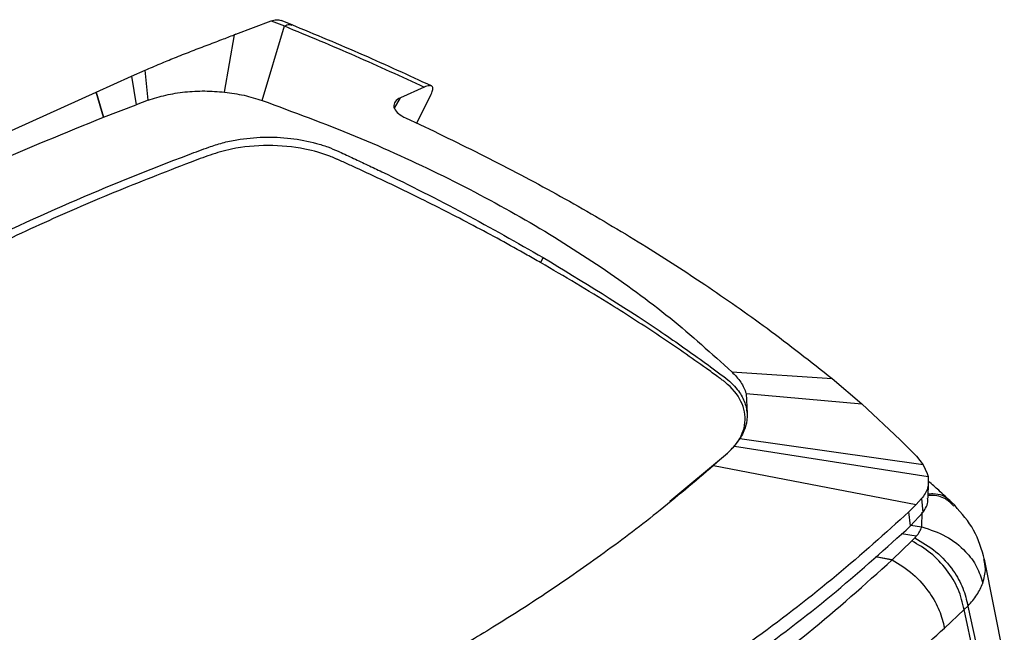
# Model space of a CAD drawing. Header units: millimetres. Extents: x 15 to 415, y 5 to 292.
# Tile 10 of 30: x 104 to 125, y 234 to 247. Entities that reach past the tile are written whole.
import ezdxf

# ---------------------------------------------------------------- set-up
doc = ezdxf.new("R2010")
doc.units = ezdxf.units.MM

msp = doc.modelspace()

# ---------------------------------------------------------------- linework, layer by layer
at = {"color": 7, "linetype": 'Continuous', "lineweight": 25}
for p, q in [((108.2986, 246.8737), (109.0629, 247.1632)), ((108.8662, 245.4339), (109.3486, 247.0495)), ((109.0629, 247.1632), (109.3486, 247.0495)), ((109.518, 247.0714), (109.2778, 247.1682)), ((108.0517, 245.6157), (108.266, 246.8605)), ((108.266, 246.8605), (108.2613, 246.8586)), ((108.298, 246.874), (108.266, 246.8605)), ((105.2638, 245.6175), (106.0351, 245.9626)), ((106.0351, 245.9626), (106.3247, 246.0899)), ((106.0351, 245.9626), (106.135, 245.3423)), ((106.3913, 245.437), (106.3247, 246.0899)), ((112.3849, 245.7237), (111.8686, 245.4942)), ((102.3955, 244.3174), (105.2624, 245.6169)), ((105.2638, 245.6175), (105.2624, 245.6169)), ((105.2624, 245.6169), (105.4232, 245.071)), ((105.4246, 245.0716), (105.2638, 245.6175)), ((111.8686, 245.4942), (111.8682, 245.4941)), ((112.2201, 244.9416), (112.5347, 245.5701)), ((105.4246, 245.0716), (106.135, 245.3423)), ((106.3913, 245.437), (106.135, 245.3423)), ((111.7239, 245.2957), (111.7262, 245.2843)), ((105.4246, 245.0716), (105.4232, 245.071)), ((111.9394, 245.0733), (111.9757, 245.056)), ((111.9757, 245.056), (112.5959, 244.7657)), ((114.9614, 242.0283), (114.9075, 241.9176)), ((119.0559, 239.5491), (121.2357, 239.4011)), ((121.2357, 239.4011), (121.88, 238.8553)), ((119.37, 239.0783), (119.3905, 238.6464)), ((119.37, 239.0783), (121.88, 238.8553)), ((121.88, 238.8553), (122.7097, 238.0723)), ((119.1146, 237.9363), (119.2322, 238.0944)), ((123.2119, 237.5273), (119.2322, 238.0944)), ((122.7097, 238.0723), (123.0636, 237.7143)), ((117.7093, 236.738), (118.9669, 237.7853)), ((118.9862, 237.8014), (118.661, 237.5128)), ((118.9861, 237.8013), (118.9669, 237.7853)), ((118.9842, 237.8036), (119.1146, 237.9363)), ((119.1146, 237.9363), (123.3146, 237.2773)), ((123.0636, 237.7143), (123.2119, 237.5273)), ((118.6604, 237.514), (123.0593, 236.6679)), ((123.2119, 237.5273), (123.298, 237.3428)), ((123.298, 237.3428), (123.3146, 237.2773)), ((123.315, 236.8038), (123.3248, 237.1637)), ((123.1755, 236.7958), (123.0593, 236.6679)), ((123.1755, 236.7958), (123.1996, 236.4949)), ((123.893, 236.6517), (123.8216, 236.7211)), ((123.0583, 236.6669), (122.8994, 236.5096)), ((122.9362, 236.2054), (122.8994, 236.5096)), ((123.1996, 236.4949), (122.9362, 236.2054)), ((122.536, 235.4676), (122.9614, 235.8808)), ((123.0256, 235.9438), (122.9614, 235.8808)), ((122.5349, 235.4666), (122.536, 235.4676)), ((124.9694, 233.3094), (124.538, 235.4865)), ((123.6706, 233.9898), (124.0991, 234.3888)), ((124.0991, 234.3888), (124.1803, 234.4672)), ((124.5543, 232.2704), (124.0991, 234.3888)), ((124.1803, 234.4672), (124.6331, 232.3504))]:
    msp.add_line(p, q, dxfattribs=at)
at = {"color": 8, "linetype": 'Continuous', "lineweight": 25}
for p, q in [((111.7382, 245.265), (111.8682, 245.4941)), ((123.1797, 236.1824), (123.1902, 236.4995)), ((122.9349, 236.2181), (123.1797, 236.1824)), ((123.0601, 235.9809), (122.739, 236.0323)), ((122.5349, 235.4666), (122.1749, 235.5371)), ((122.176, 235.538), (122.536, 235.4676))]:
    msp.add_line(p, q, dxfattribs=at)
at = {"color": 7, "linetype": 'Continuous', "lineweight": 25}
for points, knots in [([(109.0629, 247.1632), (109.1022, 247.1742), (109.1793, 247.1958), (109.2452, 247.1769), (109.2776, 247.1676)], [0, 0, 0, 0, 0.5088668, 1, 1, 1, 1]), ([(109.3486, 247.0495), (109.864, 246.8363), (110.8956, 246.4096), (111.8882, 245.9525), (112.3849, 245.7237)], [0, 0, 0, 0, 0.4996681, 1, 1, 1, 1]), ([(112.5375, 245.7494), (112.0492, 245.975), (111.0557, 246.4341), (110.0227, 246.8621), (109.4974, 247.0798)], [0, 0, 0, 0, 0.4914516, 1, 1, 1, 1]), ([(106.3247, 246.0899), (106.4332, 246.1367), (106.6482, 246.2293), (106.9763, 246.3637), (107.3105, 246.4961), (107.6529, 246.6277), (107.9731, 246.7476), (108.1724, 246.8243), (108.2613, 246.8586)], [0, 0, 0, 0, 0.164516, 0.3259708, 0.5000533, 0.6763349, 0.8554971, 1, 1, 1, 1]), ([(112.5347, 245.5701), (112.5502, 245.6077), (112.5809, 245.682), (112.5631, 245.7462), (112.4985, 245.7651), (112.422, 245.7372), (112.3849, 245.7237)], [0, 0, 0, 0, 0.2635434, 0.5213767, 0.7681622, 1, 1, 1, 1]), ([(106.3913, 245.437), (106.5171, 245.4777), (106.7688, 245.5592), (107.1884, 245.6247), (107.6216, 245.6499), (107.9079, 245.6272), (108.0517, 245.6157)], [0, 0, 0, 0, 0.2494865, 0.4996588, 0.7488542, 1, 1, 1, 1]), ([(108.0517, 245.6157), (108.1944, 245.5959), (108.48, 245.5563), (108.7374, 245.4747), (108.8662, 245.4339)], [0, 0, 0, 0, 0.4999577, 1, 1, 1, 1]), ([(111.8682, 245.4941), (111.8214, 245.4665), (111.7277, 245.4114), (111.7251, 245.3343), (111.7239, 245.2957)], [0, 0, 0, 0, 0.4997637, 1, 1, 1, 1]), ([(108.8662, 245.4339), (109.5468, 245.1826), (110.9088, 244.6796), (112.8114, 243.8086), (114.5973, 242.8592), (116.2414, 241.8279), (117.7499, 240.729), (118.6207, 239.9422), (119.0559, 239.5491)], [0, 0, 0, 0, 0.1665308, 0.3332587, 0.4999717, 0.6666894, 0.8334391, 1, 1, 1, 1]), ([(111.7262, 245.2843), (111.7425, 245.2467), (111.775, 245.1716), (111.8846, 245.1061), (111.9394, 245.0733)], [0, 0, 0, 0, 0.50016576, 1, 1, 1, 1]), ([(98.4025, 241.7252), (99.1329, 242.1303), (100.594, 242.9406), (102.9404, 244.0587), (104.5956, 244.7336), (105.4232, 245.071)], [0, 0, 0, 0, 0.3332577, 0.6666109, 1, 1, 1, 1]), ([(107.7106, 244.4216), (107.8072, 244.454), (108.0007, 244.5189), (108.3962, 244.6023), (108.8977, 244.6516), (109.4897, 244.6248), (109.9545, 244.5346), (110.2911, 244.4297), (110.4403, 244.3656), (110.5143, 244.3339)], [0, 0, 0, 0, 0.1119188, 0.2241063, 0.4207386, 0.6174827, 0.8136898, 0.9076955, 1, 1, 1, 1]), ([(112.5959, 244.7657), (113.1289, 244.5054), (114.1985, 243.9832), (115.7331, 243.1441), (117.1607, 242.2969), (118.527, 241.4123), (119.8836, 240.4646), (120.7701, 239.7674), (121.2357, 239.4011)], [0, 0, 0, 0, 0.1655723, 0.3321881, 0.4997412, 0.6486651, 0.8154671, 1, 1, 1, 1]), ([(99.9067, 240.8144), (100.6694, 241.2365), (102.1949, 242.0807), (104.6675, 243.2275), (106.4658, 243.9575), (107.4949, 244.3422), (107.6385, 244.3951), (107.7106, 244.4216)], [0, 0, 0, 0, 0.3163293, 0.6327338, 0.9489724, 0.9743906, 1, 1, 1, 1]), ([(114.9075, 241.9176), (114.8117, 241.9722), (114.3329, 242.2449), (113.4514, 242.7245), (112.3471, 243.288), (111.4761, 243.7072), (110.9344, 243.9585), (110.6615, 244.0827), (110.5393, 244.1378), (110.4928, 244.1587), (110.4757, 244.1664), (110.424, 244.1894), (110.2099, 244.2769), (109.7399, 244.4114), (108.9978, 244.4822), (108.2823, 244.4142), (107.7338, 244.2544), (106.8912, 243.9306), (105.9139, 243.551), (104.833, 243.0918), (104.0347, 242.738), (103.2503, 242.3742), (102.3002, 241.913), (101.1953, 241.3468), (100.3785, 240.8864), (99.9699, 240.6561)], [0, 0, 0, 0, 0.0215655, 0.1078386, 0.1941116, 0.2577315, 0.2895397, 0.3054436, 0.3133955, 0.3143895, 0.3148865, 0.3168745, 0.3248303, 0.3568908, 0.3998329, 0.4427751, 0.4698719, 0.4971325, 0.6040887, 0.657557, 0.7110254, 0.7644938, 0.8179621, 0.9089172, 1, 1, 1, 1]), ([(110.5143, 244.3339), (110.5233, 244.3297), (110.6361, 244.2782), (110.8509, 244.1782), (111.1582, 244.0336), (111.9716, 243.6437), (113.2672, 242.9918), (114.3968, 242.3494), (114.9614, 242.0283)], [0, 0, 0, 0, 0.0058065, 0.0721222, 0.1384205, 0.2047055, 0.6024906, 1, 1, 1, 1]), ([(118.9669, 237.7853), (119.0343, 237.8533), (119.2353, 238.0562), (119.3859, 238.4441), (119.3013, 238.9125), (119.0497, 239.215), (118.8659, 239.3583), (118.8393, 239.378), (118.8277, 239.3864), (118.8009, 239.406), (118.6932, 239.4843), (118.2598, 239.7964), (117.4974, 240.3223), (116.308, 241.0953), (115.4226, 241.6152), (114.9075, 241.9176)], [0, 0, 0, 0, 0.0458226, 0.1367398, 0.227657, 0.3185743, 0.32978, 0.3325809, 0.3332811, 0.336082, 0.3472853, 0.3920991, 0.5713758, 0.7506526, 1, 1, 1, 1]), ([(114.9614, 242.0283), (115.8182, 241.5075), (116.8453, 240.8833), (117.9587, 240.1131), (118.4272, 239.7808), (118.7322, 239.5558), (118.8851, 239.4429)], [0, 0, 0, 0, 0.6262881, 0.7506856, 0.8750386, 1, 1, 1, 1]), ([(119.0559, 239.5491), (119.1265, 239.4747), (119.2678, 239.3259), (119.3359, 239.1608), (119.37, 239.0783)], [0, 0, 0, 0, 0.499942, 1, 1, 1, 1]), ([(118.8851, 239.4429), (118.9402, 239.399), (119.0509, 239.3106), (119.2084, 239.1343), (119.3451, 238.913), (119.3754, 238.7352), (119.3905, 238.6464)], [0, 0, 0, 0, 0.1889116, 0.3793639, 0.6898842, 1, 1, 1, 1]), ([(119.3905, 238.6464), (119.3865, 238.5526), (119.3787, 238.3646), (119.2811, 238.1845), (119.2322, 238.0944)], [0, 0, 0, 0, 0.4991081, 1, 1, 1, 1]), ([(118.661, 237.5128), (118.2554, 237.1681), (117.4728, 236.503), (116.2471, 235.581), (115.0575, 234.7557), (113.9173, 234.0221), (113.1565, 233.5742), (112.7939, 233.3607)], [0, 0, 0, 0, 0.2327957, 0.4491893, 0.6491853, 0.8327877, 1, 1, 1, 1]), ([(123.3146, 237.2773), (123.3207, 237.192), (123.333, 237.0216), (123.228, 236.871), (123.1755, 236.7958)], [0, 0, 0, 0, 0.5003393, 1, 1, 1, 1]), ([(123.8216, 236.7211), (123.7298, 236.8074), (123.5667, 236.961), (123.402, 237.1067), (123.3299, 237.1704)], [0, 0, 0, 0, 0.5623687, 1, 1, 1, 1]), ([(123.1996, 236.4949), (123.2584, 236.5811), (123.3276, 236.6824), (123.3066, 236.7877), (123.3034, 236.8034)], [0, 0, 0, 0, 0.8507274, 1, 1, 1, 1]), ([(122.8994, 236.5096), (122.3857, 236.0465), (121.3507, 235.1134), (119.6128, 233.7744), (117.7385, 232.471), (116.3716, 231.6547), (115.6846, 231.2443)], [0, 0, 0, 0, 0.2450661, 0.4936995, 0.745491, 1, 1, 1, 1]), ([(124.5409, 235.472), (124.4786, 235.6912), (124.3571, 236.1189), (124.0452, 236.4769), (123.8931, 236.6515)], [0, 0, 0, 0, 0.512249, 1, 1, 1, 1]), ([(115.6385, 230.8824), (116.3224, 231.2896), (117.6901, 232.104), (119.5772, 233.4118), (121.3483, 234.7724), (122.4069, 235.7277), (122.9362, 236.2054)], [0, 0, 0, 0, 0.2500481, 0.5000915, 0.7500477, 1, 1, 1, 1]), ([(123.0601, 235.9809), (123.0856, 236.0129), (123.1365, 236.077), (123.1653, 236.1472), (123.1797, 236.1824)], [0, 0, 0, 0, 0.4996506, 1, 1, 1, 1]), ([(123.1797, 236.1824), (123.359, 236.1239), (123.7176, 236.0069), (124.121, 235.6823), (124.392, 235.3247), (124.4647, 235.0835), (124.5011, 234.9629)], [0, 0, 0, 0, 0.27975742, 0.55951881, 0.77975772, 1, 1, 1, 1]), ([(124.0991, 234.3888), (124.0637, 234.5367), (123.9931, 234.8326), (123.7295, 235.2611), (123.3808, 235.6356), (123.1012, 235.7991), (122.9614, 235.8808)], [0, 0, 0, 0, 0.249999, 0.5, 0.750001, 1, 1, 1, 1]), ([(123.0601, 235.9809), (123.0545, 235.9745), (123.0434, 235.962), (123.0315, 235.9498), (123.0256, 235.9438)], [0, 0, 0, 0, 0.5070575, 1, 1, 1, 1]), ([(123.0256, 235.9438), (123.1841, 235.8529), (123.5011, 235.671), (123.8546, 235.2689), (124.0895, 234.856), (124.1501, 234.5968), (124.1803, 234.4672)], [0, 0, 0, 0, 0.2797566, 0.5595172, 0.7797569, 1, 1, 1, 1]), ([(118.7197, 232.384), (119.4005, 232.879), (120.7621, 233.8691), (121.944, 234.9341), (122.5349, 235.4666)], [0, 0, 0, 0, 0.4999917, 1, 1, 1, 1]), ([(122.536, 235.4676), (122.6903, 235.3734), (122.9989, 235.1852), (123.3451, 234.7819), (123.5773, 234.372), (123.6395, 234.1172), (123.6706, 233.9898)], [0, 0, 0, 0, 0.27976, 0.5595239, 0.7797603, 1, 1, 1, 1]), ([(124.1803, 234.4672), (124.2508, 234.5466), (124.3919, 234.7055), (124.4647, 234.8771), (124.5011, 234.9629)], [0, 0, 0, 0, 0.4998978, 1, 1, 1, 1]), ([(117.6068, 229.4043), (118.1677, 229.7601), (119.2896, 230.4717), (120.8509, 231.601), (122.3272, 232.7688), (123.2228, 233.5828), (123.6706, 233.9898)], [0, 0, 0, 0, 0.24999866, 0.50000431, 0.75000725, 1, 1, 1, 1])]:
    msp.add_open_spline(points, degree=3, knots=knots, dxfattribs=at)
at = {"color": 8, "linetype": 'Continuous', "lineweight": 25}
for points, knots in [([(109.3486, 247.0495), (109.3865, 247.0666), (109.4481, 247.0944), (109.4953, 247.0732), (109.5134, 247.0651)], [0, 0, 0, 0, 0.6150798, 1, 1, 1, 1]), ([(123.306, 236.8971), (123.3439, 236.9012), (123.5346, 236.9215), (123.7155, 236.8436), (123.803, 236.7281), (123.8153, 236.7119)], [0, 0, 0, 0, 0.1762221, 0.8848838, 1, 1, 1, 1]), ([(123.877, 236.6324), (123.8202, 236.6897), (123.6934, 236.8173), (123.4809, 236.8768), (123.3391, 236.8599), (123.3205, 236.8577)], [0, 0, 0, 0, 0.4140693, 0.9230945, 1, 1, 1, 1]), ([(124.5011, 234.9629), (124.5309, 235.0673), (124.5799, 235.239), (124.5425, 235.4086), (124.5279, 235.4752)], [0, 0, 0, 0, 0.607557, 1, 1, 1, 1])]:
    msp.add_open_spline(points, degree=3, knots=knots, dxfattribs=at)

doc.saveas('drawing.dxf')
